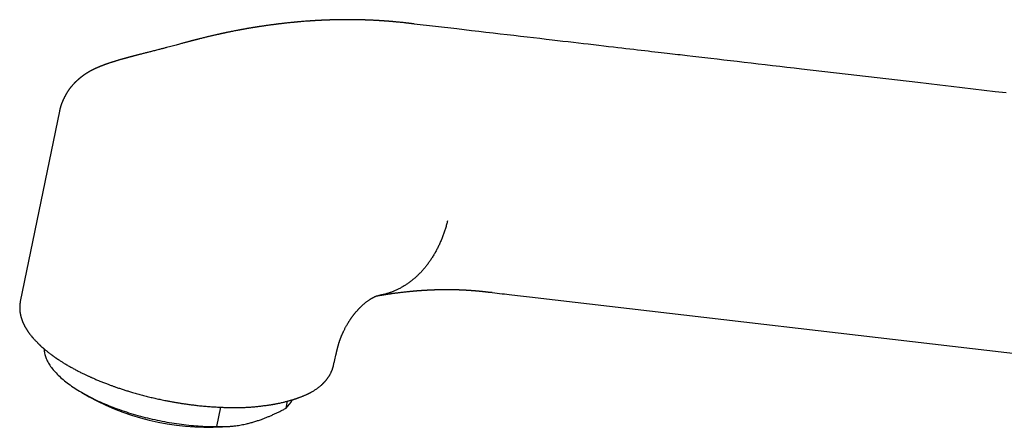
# Model space of a CAD drawing. Header units: millimetres. Extents: x 8 to 793, y 12 to 538.
# Tile 9 of 25: x 577 to 670, y 168 to 207. Entities that reach past the tile are written whole.
import ezdxf

# ---------------------------------------------------------------- set-up
doc = ezdxf.new("R2010")
doc.units = ezdxf.units.MM

msp = doc.modelspace()

# ---------------------------------------------------------------- linework, layer by layer
at = {"color": 7, "linetype": 'Continuous', "lineweight": 30}
for p, q in [((618.17, 205.905), (614.15, 206.373)), ((580.684, 198.165), (576.986, 180.204)), ((580.685, 198.165), (580.683, 198.15)), ((621.52, 181.053), (621.394, 181.069)), ((625.576, 180.58), (698.761, 172.05)), ((576.989, 180.209), (576.988, 180.203)), ((606.512, 174.101), (606.521, 174.132)), ((582.786, 171.624), (583.482, 171.219)), ((595.526, 168.416), (595.902, 170.239)), ((602.074, 170.155), (602.21, 170.816)), ((596.939, 168.449), (597.217, 168.483))]:
    msp.add_line(p, q, dxfattribs=at)
at = {"color": 7, "linetype": 'Continuous', "lineweight": 30, "flags": 128}
for points in [[(670.015, 199.871), (668.964, 199.993), (667.932, 200.113), (666.894, 200.234), (665.849, 200.356), (664.802, 200.477), (663.756, 200.599), (662.709, 200.721), (661.663, 200.843), (655.906, 201.512), (650.685, 202.12), (650.001, 202.199), (649.317, 202.279), (648.633, 202.358), (647.95, 202.438), (647.269, 202.517), (646.597, 202.595), (645.933, 202.673), (645.277, 202.749), (644.629, 202.824), (643.989, 202.899), (643.357, 202.972), (642.733, 203.045), (642.152, 203.112), (641.579, 203.179), (641.012, 203.245), (640.453, 203.31), (639.901, 203.374), (639.683, 203.4), (639.465, 203.425), (639.244, 203.451), (639.013, 203.478), (638.774, 203.505), (638.53, 203.534), (638.277, 203.563), (638.016, 203.594), (637.746, 203.625), (637.462, 203.658), (637.169, 203.692), (636.866, 203.727), (636.555, 203.764), (636.235, 203.801), (635.905, 203.839), (635.567, 203.879), (635.22, 203.919), (634.863, 203.961), (634.498, 204.003), (634.124, 204.047), (633.74, 204.091), (633.348, 204.137), (632.947, 204.184), (632.495, 204.236), (632.032, 204.29), (631.558, 204.345), (631.074, 204.402), (630.578, 204.459), (630.118, 204.513), (629.649, 204.568), (629.171, 204.623), (628.684, 204.68), (628.188, 204.738), (627.684, 204.796), (627.17, 204.856), (626.594, 204.923), (626.007, 204.992), (625.41, 205.061), (624.801, 205.132), (624.182, 205.204), (623.552, 205.278), (622.911, 205.352), (622.259, 205.428), (621.596, 205.505), (620.922, 205.584), (620.25, 205.662), (619.567, 205.742), (618.874, 205.823), (618.17, 205.905)], [(579.228, 175.744), (579.228, 175.72), (579.234, 175.622), (579.244, 175.524), (579.258, 175.425), (579.277, 175.325), (579.3, 175.225), (579.328, 175.124), (579.36, 175.022), (579.396, 174.921), (579.437, 174.818), (579.483, 174.716), (579.533, 174.613), (579.587, 174.509), (579.645, 174.406), (579.708, 174.302), (579.775, 174.198), (579.847, 174.094), (579.922, 173.989), (580.002, 173.885), (580.086, 173.78), (580.174, 173.676), (580.266, 173.571), (580.363, 173.467), (580.463, 173.363), (580.568, 173.259), (580.676, 173.155), (580.788, 173.051), (580.905, 172.948), (581.025, 172.845), (581.149, 172.742), (581.276, 172.64), (581.408, 172.538), (581.543, 172.437), (581.681, 172.336), (581.823, 172.235), (581.969, 172.136), (582.118, 172.036), (582.27, 171.938), (582.426, 171.84), (582.585, 171.743), (582.747, 171.647), (582.913, 171.551), (583.081, 171.457), (583.253, 171.363), (583.427, 171.27), (583.604, 171.178), (583.785, 171.087), (583.967, 170.997), (584.153, 170.909), (584.341, 170.821), (584.532, 170.734), (584.725, 170.649), (584.921, 170.565), (585.118, 170.482), (585.319, 170.4), (585.521, 170.319), (585.725, 170.24), (585.932, 170.162), (586.14, 170.086), (586.35, 170.011), (586.562, 169.937), (586.776, 169.865), (586.991, 169.794), (587.208, 169.725), (587.426, 169.657), (587.646, 169.591), (587.866, 169.527), (588.089, 169.464), (588.312, 169.403), (588.536, 169.343), (588.761, 169.285), (588.987, 169.229), (589.214, 169.174), (589.441, 169.122), (589.67, 169.071), (589.898, 169.022), (590.127, 168.974), (590.357, 168.929), (590.586, 168.885), (590.816, 168.843), (591.046, 168.803), (591.276, 168.765), (591.506, 168.729), (591.735, 168.695), (591.964, 168.662), (592.193, 168.632), (592.422, 168.604), (592.65, 168.577), (592.877, 168.553), (593.104, 168.53), (593.33, 168.51), (593.555, 168.491), (593.779, 168.475), (594.002, 168.46), (594.224, 168.448), (594.444, 168.437), (594.663, 168.429), (594.881, 168.422), (595.098, 168.418), (595.313, 168.416), (595.526, 168.416)]]:
    msp.add_lwpolyline(points, dxfattribs=at)
at = {"color": 7, "linetype": 'Continuous', "lineweight": 30}
for centre, radius, start, end in [((594.751, 191.888), 23.541, 241.39984, 275.33237), ((600.365, 171.988), 2.506, 313.00297, 335.18121)]:
    msp.add_arc(centre, radius, start, end, dxfattribs=at)
for points, knots in [([(614.167, 206.371), (614.133, 206.375), (614.068, 206.384), (613.975, 206.396), (613.891, 206.406), (613.817, 206.416), (613.753, 206.424), (613.699, 206.43), (613.655, 206.436), (613.622, 206.44), (613.598, 206.443), (613.581, 206.445), (613.567, 206.446), (613.554, 206.448), (613.538, 206.45), (613.519, 206.452), (613.497, 206.454), (613.469, 206.458), (613.434, 206.462), (613.39, 206.467), (613.341, 206.473), (613.244, 206.484), (613.104, 206.499), (612.932, 206.518), (612.775, 206.534), (612.631, 206.548), (612.493, 206.562), (612.391, 206.571), (612.323, 206.577), (612.289, 206.58), (612.258, 206.583), (612.228, 206.586), (612.201, 206.588), (612.175, 206.591), (612.146, 206.593), (612.109, 206.597), (612.061, 206.601), (612, 206.606), (611.932, 206.612), (611.862, 206.617), (611.782, 206.624), (611.698, 206.631), (611.61, 206.637), (611.53, 206.643), (611.459, 206.649), (611.394, 206.653), (611.265, 206.663), (611.143, 206.671), (611.027, 206.678), (610.989, 206.681), (610.957, 206.683), (610.932, 206.684), (610.91, 206.686), (610.884, 206.687), (610.849, 206.689), (610.802, 206.692), (610.745, 206.696), (610.678, 206.7), (610.604, 206.704), (610.529, 206.708), (610.456, 206.712), (610.376, 206.716), (610.29, 206.72), (610.2, 206.724), (610.118, 206.728), (610.045, 206.731), (609.979, 206.734), (609.891, 206.738), (609.776, 206.742), (609.668, 206.746), (609.594, 206.749), (609.559, 206.75), (609.528, 206.751), (609.504, 206.752), (609.488, 206.753), (609.474, 206.753), (609.458, 206.754), (609.434, 206.754), (609.402, 206.755), (609.362, 206.756), (609.315, 206.758), (609.26, 206.759), (609.198, 206.761), (609.128, 206.763), (609.053, 206.765), (608.975, 206.767), (608.897, 206.768), (608.664, 206.773), (608.429, 206.776), (608.193, 206.778), (608.116, 206.778), (608.047, 206.778), (607.986, 206.779), (607.935, 206.779), (607.894, 206.779), (607.86, 206.779), (607.824, 206.779), (607.785, 206.779), (607.739, 206.779), (607.687, 206.778), (607.628, 206.778), (607.54, 206.778), (607.424, 206.777), (607.286, 206.775), (607.15, 206.774), (607.017, 206.772), (606.885, 206.769), (606.755, 206.767), (606.627, 206.764), (606.526, 206.761), (606.456, 206.759), (606.417, 206.758), (606.386, 206.757), (606.36, 206.756), (606.335, 206.756), (606.305, 206.755), (606.264, 206.754), (606.214, 206.752), (606.154, 206.75), (606.067, 206.747), (605.958, 206.743), (605.833, 206.738), (605.715, 206.734), (605.607, 206.729), (605.507, 206.724), (605.412, 206.72), (605.314, 206.715), (605.211, 206.71), (605.121, 206.705), (605.046, 206.701), (604.988, 206.698), (604.929, 206.695), (604.873, 206.692), (604.824, 206.689), (604.785, 206.686), (604.754, 206.685), (604.729, 206.683), (604.708, 206.682), (604.692, 206.681), (604.676, 206.68), (604.658, 206.679), (604.634, 206.677), (604.604, 206.675), (604.569, 206.673), (604.527, 206.67), (604.478, 206.667), (604.423, 206.664), (604.364, 206.66), (604.304, 206.656), (604.245, 206.652), (604.137, 206.644), (603.983, 206.633), (603.784, 206.618), (603.603, 206.603), (603.441, 206.59), (603.326, 206.58), (603.245, 206.573), (603.194, 206.568), (603.148, 206.564), (603.109, 206.561), (603.081, 206.558), (603.06, 206.556), (603.041, 206.554), (603.017, 206.552), (602.985, 206.549), (602.946, 206.546), (602.9, 206.541), (602.845, 206.536), (602.746, 206.527), (602.607, 206.513), (602.434, 206.495), (602.27, 206.478), (602.114, 206.462), (601.976, 206.446), (601.856, 206.433), (601.752, 206.421), (601.657, 206.41), (601.57, 206.4), (601.5, 206.392), (601.444, 206.385), (601.401, 206.38), (601.363, 206.375), (601.331, 206.371), (601.301, 206.367), (601.269, 206.364), (601.231, 206.359), (601.183, 206.353), (601.125, 206.346), (601.059, 206.337), (600.983, 206.327), (600.884, 206.315), (600.765, 206.299), (600.629, 206.281), (600.492, 206.262), (600.355, 206.243), (600.233, 206.226), (600.127, 206.211), (600.036, 206.198), (599.946, 206.185), (599.856, 206.172), (599.767, 206.159), (599.688, 206.147), (599.62, 206.136), (599.564, 206.128), (599.516, 206.12), (599.474, 206.114), (599.44, 206.109), (599.415, 206.105), (599.398, 206.102), (599.388, 206.101), (599.379, 206.099), (599.368, 206.098), (599.352, 206.095), (599.33, 206.092), (599.296, 206.086), (599.25, 206.079), (599.19, 206.069), (599.117, 206.058), (599.033, 206.044), (598.937, 206.029), (598.83, 206.011), (598.71, 205.991), (598.611, 205.975), (598.552, 205.965), (598.537, 205.962)], [0, 0, 0, 0, 0.0068865, 0.0131243, 0.018713, 0.0236523, 0.0279421, 0.0315821, 0.0345722, 0.0366553, 0.0382406, 0.0393966, 0.0401281, 0.0410011, 0.0420654, 0.0433208, 0.0447675, 0.0464054, 0.0489698, 0.0518958, 0.0551836, 0.0587648, 0.0712643, 0.0831008, 0.0931082, 0.1026256, 0.1117765, 0.1205695, 0.1229507, 0.1251958, 0.1272913, 0.1292371, 0.1310331, 0.1326796, 0.1344732, 0.1366796, 0.140039, 0.1440509, 0.148713, 0.1535157, 0.1580742, 0.1644056, 0.170196, 0.1754453, 0.1801533, 0.1843219, 0.1882831, 0.2056134, 0.2083944, 0.2109845, 0.2130871, 0.2146998, 0.2158797, 0.217485, 0.2198046, 0.2228385, 0.2265868, 0.2310495, 0.2360729, 0.2410609, 0.2458161, 0.2503385, 0.2567469, 0.2626206, 0.2679595, 0.2727635, 0.2770324, 0.2808494, 0.289949, 0.2994167, 0.3019305, 0.3043813, 0.3063903, 0.3079138, 0.3089517, 0.3096477, 0.3105399, 0.312171, 0.3142702, 0.3168376, 0.3198731, 0.3234532, 0.3275209, 0.3320763, 0.3370623, 0.3421105, 0.3471548, 0.3521952, 0.3873685, 0.392792, 0.3977504, 0.4022006, 0.4061424, 0.4095813, 0.4119699, 0.4140527, 0.4162067, 0.4187592, 0.4217102, 0.4250597, 0.4288077, 0.4329543, 0.4421488, 0.4510133, 0.4595286, 0.4682646, 0.4766294, 0.4848855, 0.4930941, 0.5012444, 0.5041649, 0.5066271, 0.5086311, 0.5101769, 0.5115652, 0.5133602, 0.5160142, 0.5192511, 0.5230707, 0.5274732, 0.5358434, 0.5437877, 0.5512956, 0.5583674, 0.5644176, 0.5702898, 0.5764916, 0.5830528, 0.5899734, 0.5935684, 0.5972533, 0.601028, 0.6047264, 0.6079399, 0.6102331, 0.6121765, 0.6137702, 0.6151395, 0.6160704, 0.6168727, 0.618031, 0.6195511, 0.6214329, 0.6236764, 0.6262816, 0.6293989, 0.6329131, 0.6367082, 0.6404844, 0.6442264, 0.6479343, 0.6608974, 0.6734245, 0.6855056, 0.6950491, 0.7039056, 0.707197, 0.7103824, 0.7134217, 0.7159547, 0.7175549, 0.7187761, 0.7198151, 0.7213044, 0.7232917, 0.7257282, 0.728645, 0.7320422, 0.7359196, 0.747301, 0.7581394, 0.7684278, 0.7781661, 0.7873545, 0.7941882, 0.8006825, 0.8067166, 0.812112, 0.8168673, 0.8198719, 0.82255, 0.8249016, 0.8269266, 0.8286291, 0.8304691, 0.832761, 0.8358069, 0.8394078, 0.8435639, 0.8482751, 0.8535413, 0.8619391, 0.8704435, 0.8789576, 0.8874813, 0.8960148, 0.9016074, 0.9072041, 0.912805, 0.9184099, 0.9240081, 0.9291894, 0.9331117, 0.9365798, 0.9395939, 0.9421539, 0.9442599, 0.945912, 0.9467612, 0.9474086, 0.9478655, 0.9484363, 0.9494155, 0.9508031, 0.9525992, 0.9556291, 0.9593849, 0.9638665, 0.9690738, 0.9750066, 0.9816647, 0.9890479, 0.9971561, 1, 1, 1, 1]), ([(598.538, 205.962), (598.5, 205.956), (598.427, 205.943), (598.323, 205.926), (598.229, 205.909), (598.143, 205.894), (598.068, 205.881), (598.001, 205.869), (597.945, 205.858), (597.897, 205.85), (597.859, 205.843), (597.83, 205.838), (597.809, 205.834), (597.791, 205.83), (597.772, 205.827), (597.749, 205.823), (597.722, 205.818), (597.684, 205.811), (597.633, 205.801), (597.567, 205.789), (597.45, 205.766), (597.289, 205.735), (597.108, 205.7), (596.955, 205.669), (596.826, 205.643), (596.699, 205.617), (596.571, 205.591), (596.464, 205.568), (596.379, 205.55), (596.316, 205.537), (596.252, 205.523), (596.188, 205.51), (596.126, 205.496), (596.065, 205.483), (596.009, 205.471), (595.959, 205.46), (595.918, 205.451), (595.882, 205.443), (595.844, 205.434), (595.797, 205.424), (595.74, 205.411), (595.673, 205.396), (595.595, 205.379), (595.493, 205.356), (595.369, 205.328), (595.227, 205.295), (595.088, 205.263), (594.953, 205.231), (594.821, 205.2), (594.692, 205.169), (594.553, 205.136), (594.402, 205.099), (594.238, 205.059), (594.073, 205.018), (593.935, 204.984), (593.824, 204.956), (593.739, 204.934), (593.656, 204.913), (593.579, 204.894), (593.513, 204.877), (593.457, 204.863), (593.411, 204.851), (593.37, 204.84), (593.336, 204.832), (593.305, 204.824), (593.275, 204.816), (593.237, 204.806), (593.192, 204.794), (593.138, 204.78), (593.077, 204.764), (593.007, 204.746), (592.925, 204.725), (592.83, 204.7), (592.721, 204.671), (592.601, 204.639), (592.471, 204.604), (592.33, 204.567), (592.179, 204.526), (592.075, 204.498), (592.021, 204.483)], [0, 0, 0, 0, 0.017413, 0.033372, 0.047877, 0.060931, 0.072533, 0.082684, 0.091385, 0.098636, 0.104437, 0.108789, 0.111998, 0.114282, 0.11716, 0.12065, 0.124752, 0.129464, 0.138105, 0.148255, 0.15991, 0.192009, 0.222368, 0.24299, 0.262727, 0.281884, 0.301472, 0.321569, 0.331121, 0.340784, 0.350558, 0.360442, 0.370266, 0.37917, 0.388327, 0.39604, 0.402309, 0.407135, 0.412695, 0.419854, 0.428613, 0.438971, 0.450928, 0.464483, 0.486195, 0.508148, 0.529538, 0.550365, 0.570629, 0.590332, 0.609473, 0.634875, 0.659875, 0.685071, 0.710463, 0.723465, 0.736518, 0.749576, 0.761481, 0.771724, 0.780166, 0.787006, 0.792912, 0.799059, 0.802697, 0.80722, 0.81298, 0.819976, 0.828209, 0.837676, 0.848378, 0.860314, 0.875462, 0.892218, 0.910578, 0.930539, 0.952099, 0.975254, 1, 1, 1, 1]), ([(592.019, 204.483), (591.946, 204.463), (591.794, 204.421), (591.558, 204.357), (591.309, 204.29), (591.051, 204.221), (590.783, 204.15), (590.504, 204.077), (590.316, 204.028), (590.22, 204.003)], [0, 0, 0, 0, 0.121246, 0.25398, 0.392106, 0.535677, 0.684772, 0.839499, 1, 1, 1, 1]), ([(590.214, 204.001), (590.16, 203.987), (590.039, 203.956), (589.852, 203.907), (589.656, 203.857), (589.467, 203.809), (589.288, 203.764), (589.118, 203.72), (588.957, 203.68), (588.804, 203.641), (588.65, 203.602), (588.497, 203.563), (588.346, 203.524), (588.206, 203.489), (588.077, 203.455), (587.96, 203.425), (587.853, 203.397), (587.758, 203.372), (587.673, 203.35), (587.6, 203.331), (587.537, 203.314), (587.48, 203.299), (587.423, 203.284), (587.369, 203.269), (587.319, 203.256), (587.274, 203.244), (587.228, 203.231), (587.18, 203.218), (587.133, 203.205), (587.092, 203.194), (587.06, 203.185), (587.034, 203.178), (587.009, 203.171), (586.979, 203.163), (586.941, 203.152), (586.894, 203.139), (586.838, 203.124), (586.775, 203.106), (586.705, 203.086), (586.634, 203.066), (586.546, 203.041), (586.447, 203.012), (586.338, 202.981), (586.238, 202.951), (586.146, 202.924), (586.062, 202.899), (585.985, 202.875), (585.912, 202.853), (585.838, 202.83), (585.759, 202.806), (585.672, 202.778), (585.577, 202.748), (585.476, 202.715), (585.391, 202.687), (585.323, 202.664), (585.274, 202.648), (585.227, 202.632), (585.181, 202.616), (585.139, 202.601), (585.102, 202.588), (585.067, 202.576), (585.031, 202.563), (584.988, 202.548), (584.942, 202.531), (584.894, 202.513), (584.851, 202.497), (584.813, 202.483), (584.777, 202.469), (584.732, 202.452), (584.68, 202.432), (584.618, 202.408), (584.557, 202.383), (584.493, 202.357), (584.426, 202.329), (584.369, 202.305), (584.323, 202.285), (584.285, 202.269), (584.243, 202.25), (584.199, 202.231), (584.158, 202.212), (584.116, 202.193), (584.074, 202.174), (584.035, 202.156), (584.003, 202.14), (583.971, 202.125), (583.938, 202.109), (583.906, 202.093), (583.879, 202.08), (583.853, 202.067), (583.826, 202.053), (583.797, 202.038), (583.762, 202.021), (583.727, 202.002), (583.694, 201.985), (583.665, 201.969), (583.634, 201.953), (583.602, 201.935), (583.572, 201.919), (583.546, 201.904), (583.52, 201.889), (583.489, 201.872), (583.455, 201.853), (583.419, 201.832), (583.386, 201.812), (583.359, 201.796), (583.336, 201.782), (583.315, 201.769), (583.291, 201.754), (583.263, 201.737), (583.233, 201.719), (583.206, 201.701), (583.184, 201.687), (583.164, 201.674), (583.143, 201.66), (583.119, 201.644), (583.09, 201.625), (583.062, 201.606), (583.038, 201.59), (583.019, 201.577), (583.002, 201.565), (582.984, 201.553), (582.962, 201.537), (582.935, 201.518), (582.907, 201.498), (582.881, 201.479), (582.859, 201.463), (582.839, 201.449), (582.818, 201.432), (582.792, 201.413), (582.764, 201.392), (582.738, 201.372), (582.716, 201.355), (582.698, 201.341), (582.68, 201.326), (582.659, 201.309), (582.633, 201.289), (582.607, 201.267), (582.582, 201.247), (582.561, 201.23), (582.542, 201.214), (582.522, 201.197), (582.499, 201.178), (582.473, 201.155), (582.447, 201.132), (582.422, 201.11), (582.399, 201.09), (582.377, 201.07), (582.353, 201.048), (582.326, 201.024), (582.298, 200.998), (582.27, 200.972), (582.244, 200.947), (582.221, 200.925), (582.197, 200.902), (582.17, 200.875), (582.142, 200.847), (582.115, 200.82), (582.091, 200.796), (582.07, 200.773), (582.049, 200.751), (582.026, 200.727), (581.997, 200.696), (581.965, 200.661), (581.933, 200.626), (581.906, 200.596), (581.881, 200.568), (581.852, 200.534), (581.82, 200.496), (581.786, 200.455), (581.754, 200.416), (581.721, 200.375), (581.684, 200.328), (581.644, 200.276), (581.605, 200.224), (581.571, 200.176), (581.541, 200.134), (581.516, 200.098), (581.495, 200.067), (581.475, 200.038), (581.455, 200.007), (581.431, 199.971), (581.407, 199.933), (581.385, 199.897), (581.367, 199.867), (581.352, 199.844), (581.34, 199.823), (581.328, 199.802), (581.314, 199.777), (581.296, 199.747), (581.277, 199.713), (581.259, 199.679), (581.244, 199.652), (581.233, 199.631), (581.225, 199.615), (581.216, 199.598), (581.204, 199.574), (581.188, 199.543), (581.176, 199.518), (581.17, 199.505)], [0, 0, 0, 0, 0.016539, 0.037555, 0.05768, 0.076929, 0.095311, 0.112531, 0.128932, 0.144517, 0.15929, 0.175822, 0.191208, 0.205447, 0.218538, 0.230478, 0.241261, 0.251122, 0.259755, 0.267156, 0.273318, 0.278779, 0.284548, 0.29065, 0.29504, 0.299589, 0.304297, 0.309166, 0.314114, 0.318341, 0.321641, 0.324012, 0.326144, 0.329152, 0.333038, 0.337805, 0.343457, 0.349873, 0.357143, 0.364558, 0.371694, 0.383733, 0.394864, 0.405077, 0.414362, 0.422952, 0.43089, 0.438179, 0.445378, 0.453449, 0.46222, 0.47179, 0.482164, 0.49272, 0.497816, 0.502789, 0.507639, 0.512354, 0.516701, 0.520584, 0.524002, 0.527561, 0.531746, 0.536704, 0.541585, 0.546148, 0.549912, 0.553175, 0.55697, 0.56378, 0.56918, 0.575809, 0.582686, 0.58892, 0.596403, 0.600198, 0.603244, 0.608137, 0.613143, 0.616877, 0.620957, 0.626103, 0.629892, 0.633115, 0.636283, 0.639965, 0.643415, 0.64613, 0.648743, 0.651454, 0.654551, 0.658061, 0.662244, 0.665858, 0.668468, 0.671643, 0.675553, 0.678759, 0.681146, 0.683962, 0.687137, 0.690795, 0.694924, 0.698802, 0.701476, 0.703879, 0.706108, 0.708452, 0.711575, 0.715181, 0.718176, 0.720493, 0.722616, 0.724741, 0.727351, 0.730787, 0.734258, 0.736914, 0.738896, 0.740774, 0.742648, 0.745026, 0.748266, 0.751949, 0.75497, 0.757315, 0.759551, 0.76196, 0.765056, 0.768769, 0.77198, 0.77444, 0.776519, 0.778627, 0.781076, 0.784278, 0.787896, 0.790969, 0.793464, 0.795763, 0.798002, 0.800904, 0.804457, 0.807954, 0.811131, 0.813984, 0.816816, 0.819854, 0.823313, 0.827137, 0.831133, 0.834508, 0.837439, 0.840424, 0.844092, 0.84828, 0.851989, 0.855206, 0.858092, 0.860927, 0.863997, 0.867767, 0.873145, 0.877556, 0.881293, 0.884751, 0.88843, 0.893985, 0.899024, 0.903597, 0.908166, 0.913831, 0.920329, 0.92649, 0.932019, 0.936653, 0.94047, 0.944173, 0.946761, 0.950078, 0.954038, 0.958221, 0.962189, 0.965171, 0.96739, 0.969498, 0.971573, 0.973754, 0.976767, 0.980479, 0.983831, 0.986622, 0.988345, 0.989855, 0.99125, 0.993381, 0.996444, 1, 1, 1, 1]), ([(581.182, 199.529), (581.181, 199.526), (581.175, 199.514), (581.163, 199.493), (581.148, 199.463), (581.13, 199.43), (581.11, 199.39), (581.091, 199.35), (581.072, 199.311), (581.055, 199.275), (581.038, 199.239), (581.022, 199.203), (581.005, 199.165), (580.986, 199.121), (580.965, 199.073), (580.945, 199.025), (580.927, 198.979), (580.911, 198.937), (580.896, 198.899), (580.882, 198.861), (580.868, 198.821), (580.851, 198.775), (580.833, 198.722), (580.815, 198.667), (580.8, 198.616), (580.786, 198.573), (580.777, 198.539), (580.769, 198.512), (580.761, 198.486), (580.753, 198.454), (580.742, 198.416), (580.731, 198.374), (580.721, 198.334), (580.714, 198.302), (580.708, 198.277), (580.702, 198.254), (580.696, 198.226), (580.688, 198.19), (580.683, 198.164), (580.68, 198.149)], [0, 0, 0, 0, 0.013962, 0.056243, 0.093609, 0.125586, 0.154562, 0.182979, 0.211222, 0.237202, 0.262077, 0.28695, 0.313136, 0.34409, 0.378286, 0.413557, 0.446168, 0.474125, 0.499889, 0.524676, 0.550775, 0.582315, 0.619611, 0.65892, 0.693307, 0.721662, 0.745357, 0.760964, 0.776848, 0.797225, 0.823415, 0.852473, 0.881735, 0.90128, 0.916761, 0.929896, 0.947767, 0.971137, 1, 1, 1, 1]), ([(617.299, 187.817), (617.268, 187.697), (617.206, 187.456), (617.101, 187.098), (616.985, 186.742), (616.859, 186.389), (616.721, 186.039), (616.575, 185.699), (616.42, 185.372), (616.259, 185.055), (616.088, 184.745), (615.907, 184.441), (615.719, 184.15), (615.525, 183.872), (615.327, 183.607), (615.119, 183.35), (614.904, 183.103), (614.681, 182.865), (614.45, 182.637), (614.211, 182.42), (613.966, 182.215), (613.714, 182.021), (613.455, 181.839), (613.191, 181.669), (612.922, 181.512), (612.647, 181.369), (612.369, 181.239), (612.086, 181.122), (611.8, 181.019), (611.511, 180.929), (611.22, 180.854), (610.99, 180.804), (610.857, 180.783), (610.822, 180.777)], [0, 0, 0, 0, 0.032042, 0.064507, 0.097384, 0.130661, 0.164326, 0.198366, 0.23079, 0.263519, 0.296539, 0.329835, 0.363389, 0.395387, 0.427586, 0.45997, 0.492522, 0.525226, 0.558062, 0.591014, 0.624062, 0.657188, 0.690373, 0.723596, 0.756839, 0.790082, 0.823305, 0.856489, 0.889614, 0.922662, 0.955613, 0.988448, 1, 1, 1, 1]), ([(610.823, 180.776), (610.844, 180.779), (610.884, 180.786), (610.94, 180.796), (610.988, 180.804), (611.03, 180.811), (611.063, 180.816), (611.09, 180.82), (611.122, 180.826), (611.164, 180.833), (611.218, 180.841), (611.277, 180.851), (611.342, 180.861), (611.413, 180.872), (611.487, 180.884), (611.561, 180.895), (611.632, 180.906), (611.701, 180.916), (611.763, 180.925), (611.822, 180.934), (611.882, 180.942), (611.968, 180.955), (612.075, 180.97), (612.204, 180.988), (612.334, 181.005), (612.465, 181.023), (612.593, 181.039), (612.742, 181.058), (612.911, 181.078), (613.101, 181.101), (613.289, 181.122), (613.464, 181.14), (613.623, 181.157), (613.769, 181.171), (613.912, 181.185), (614.024, 181.195), (614.108, 181.203), (614.163, 181.208), (614.219, 181.212), (614.274, 181.217), (614.329, 181.222), (614.382, 181.226), (614.433, 181.23), (614.477, 181.234), (614.517, 181.237), (614.55, 181.239), (614.578, 181.241), (614.605, 181.243), (614.634, 181.246), (614.666, 181.248), (614.696, 181.25), (614.721, 181.252), (614.741, 181.253), (614.759, 181.255), (614.778, 181.256), (614.803, 181.258), (614.832, 181.26), (614.862, 181.262), (614.888, 181.264), (614.911, 181.265), (614.934, 181.267), (614.959, 181.268), (614.989, 181.27), (615.021, 181.272), (615.051, 181.274), (615.078, 181.276), (615.106, 181.278), (615.145, 181.28), (615.192, 181.283), (615.244, 181.286), (615.293, 181.289), (615.338, 181.291), (615.379, 181.293), (615.419, 181.296), (615.46, 181.298), (615.5, 181.3), (615.538, 181.302), (615.573, 181.303), (615.611, 181.305), (615.652, 181.307), (615.692, 181.309), (615.728, 181.311), (615.756, 181.312), (615.784, 181.313), (615.814, 181.314), (615.845, 181.315), (615.872, 181.317), (615.894, 181.317), (615.911, 181.318), (615.927, 181.319), (615.963, 181.32), (616.013, 181.322), (616.078, 181.324), (616.143, 181.326), (616.207, 181.328), (616.273, 181.33), (616.337, 181.332), (616.41, 181.334), (616.492, 181.336), (616.589, 181.338), (616.691, 181.339), (616.796, 181.341), (616.898, 181.342), (617, 181.343), (617.103, 181.344), (617.184, 181.344), (617.242, 181.344), (617.275, 181.344), (617.309, 181.344), (617.344, 181.343), (617.375, 181.343), (617.402, 181.343), (617.428, 181.343), (617.459, 181.343), (617.492, 181.343), (617.52, 181.342), (617.542, 181.342), (617.562, 181.342), (617.585, 181.342), (617.611, 181.341), (617.637, 181.341), (617.662, 181.341), (617.683, 181.34), (617.705, 181.34), (617.729, 181.34), (617.757, 181.339), (617.786, 181.339), (617.813, 181.338), (617.856, 181.338), (617.914, 181.336), (617.992, 181.335), (618.078, 181.333), (618.169, 181.33), (618.261, 181.327), (618.356, 181.324), (618.439, 181.321), (618.514, 181.318), (618.578, 181.315), (618.644, 181.313), (618.715, 181.309), (618.783, 181.306), (618.847, 181.303), (618.897, 181.3), (618.938, 181.298), (618.971, 181.296), (619.005, 181.295), (619.037, 181.293), (619.068, 181.291), (619.1, 181.289), (619.132, 181.287), (619.16, 181.286), (619.183, 181.284), (619.201, 181.283), (619.219, 181.282), (619.24, 181.281), (619.264, 181.279), (619.291, 181.277), (619.319, 181.276), (619.348, 181.274), (619.378, 181.272), (619.406, 181.27), (619.436, 181.268), (619.467, 181.265), (619.5, 181.263), (619.532, 181.261), (619.566, 181.258), (619.598, 181.256), (619.628, 181.254), (619.65, 181.252), (619.667, 181.251), (619.683, 181.25), (619.699, 181.248), (619.72, 181.247), (619.744, 181.245), (619.771, 181.243), (619.798, 181.24), (619.824, 181.238), (619.849, 181.236), (619.876, 181.234), (619.902, 181.232), (619.927, 181.23), (619.949, 181.228), (619.97, 181.226), (619.992, 181.224), (620.014, 181.222), (620.037, 181.22), (620.061, 181.218), (620.086, 181.216), (620.11, 181.213), (620.139, 181.211), (620.178, 181.207), (620.228, 181.203), (620.28, 181.198), (620.331, 181.192), (620.378, 181.188), (620.422, 181.183), (620.456, 181.18), (620.489, 181.177), (620.52, 181.173), (620.552, 181.17), (620.584, 181.167), (620.611, 181.164), (620.636, 181.161), (620.659, 181.158), (620.686, 181.155), (620.714, 181.152), (620.748, 181.149), (620.792, 181.143), (620.849, 181.137), (620.905, 181.13), (620.955, 181.125), (621.006, 181.118), (621.049, 181.113), (621.083, 181.109), (621.103, 181.107), (621.124, 181.104), (621.148, 181.101), (621.173, 181.098), (621.197, 181.095), (621.216, 181.092), (621.229, 181.091), (621.241, 181.089), (621.256, 181.087), (621.278, 181.084), (621.309, 181.08), (621.349, 181.075), (621.378, 181.071), (621.394, 181.069)], [0, 0, 0, 0, 0.0054665, 0.0102957, 0.0144882, 0.0180446, 0.0209655, 0.0232512, 0.0249262, 0.0293247, 0.0341775, 0.0390271, 0.0446349, 0.0509797, 0.0575043, 0.0641202, 0.0704614, 0.0763691, 0.0816811, 0.0864699, 0.091897, 0.097429, 0.1088434, 0.1200036, 0.131438, 0.1430901, 0.1543135, 0.1654372, 0.182427, 0.1993236, 0.2160232, 0.2325654, 0.2461722, 0.2589713, 0.2718289, 0.2850522, 0.2893641, 0.2945021, 0.3001413, 0.3045377, 0.3096653, 0.3150683, 0.3191172, 0.3236564, 0.3269648, 0.330065, 0.3326678, 0.3348829, 0.3375099, 0.340709, 0.3434772, 0.3457963, 0.3475877, 0.3489518, 0.3506766, 0.3529298, 0.3559245, 0.3587168, 0.3610879, 0.363042, 0.3650469, 0.3674176, 0.3701543, 0.3732875, 0.3760759, 0.3785127, 0.3809365, 0.3838148, 0.3893003, 0.393922, 0.3983643, 0.4028333, 0.4065676, 0.409947, 0.4139735, 0.4178185, 0.4212427, 0.4245373, 0.4278297, 0.4316358, 0.4361679, 0.4391803, 0.4416792, 0.444114, 0.4469668, 0.4502373, 0.4527134, 0.4547201, 0.4562575, 0.4575543, 0.4592777, 0.4663022, 0.4717826, 0.4777181, 0.4845035, 0.4900119, 0.4964383, 0.5026842, 0.5109231, 0.5197215, 0.5303669, 0.5401465, 0.5498713, 0.5599335, 0.5694184, 0.5797551, 0.5832173, 0.586227, 0.5894684, 0.5930714, 0.5963863, 0.5984427, 0.6009402, 0.6039854, 0.6074877, 0.6103132, 0.6122029, 0.613976, 0.6161897, 0.6188388, 0.6214886, 0.6238644, 0.6259661, 0.6278604, 0.6302604, 0.6330997, 0.6360724, 0.6387101, 0.6410075, 0.6485239, 0.6559489, 0.663875, 0.6737945, 0.6828278, 0.6912739, 0.7015389, 0.7076636, 0.7135585, 0.7204463, 0.7275186, 0.7345043, 0.7408521, 0.7465652, 0.7496475, 0.7530127, 0.7566053, 0.7598192, 0.7625883, 0.7657429, 0.7694681, 0.7721323, 0.7743778, 0.7761911, 0.7777121, 0.779747, 0.7824192, 0.7851717, 0.7876359, 0.7909788, 0.7938892, 0.7966565, 0.799467, 0.8028467, 0.8062737, 0.8092758, 0.8125561, 0.8164999, 0.8191876, 0.8214298, 0.8231843, 0.8245133, 0.8261281, 0.82823, 0.8308185, 0.8334827, 0.8364521, 0.8389981, 0.8413904, 0.844089, 0.8469695, 0.8494783, 0.8515915, 0.85371, 0.8559419, 0.8583164, 0.8604508, 0.8628606, 0.8655458, 0.8682388, 0.8703353, 0.8742766, 0.8801415, 0.8855443, 0.8901824, 0.8959121, 0.8998264, 0.9036991, 0.9066157, 0.9097876, 0.9131744, 0.9165798, 0.9195253, 0.9216474, 0.9240718, 0.9268314, 0.9298835, 0.932604, 0.9372874, 0.943737, 0.9499162, 0.954772, 0.9591741, 0.9657954, 0.9678824, 0.9698164, 0.9720079, 0.9744752, 0.9772178, 0.9797964, 0.9818282, 0.9830197, 0.983961, 0.9854611, 0.9877418, 0.990969, 0.9950546, 1, 1, 1, 1]), ([(606.765, 175.163), (606.767, 175.172), (606.774, 175.204), (606.786, 175.254), (606.799, 175.311), (606.809, 175.355), (606.817, 175.39), (606.824, 175.419), (606.83, 175.445), (606.836, 175.472), (606.843, 175.501), (606.851, 175.536), (606.86, 175.574), (606.87, 175.615), (606.88, 175.655), (606.889, 175.692), (606.897, 175.725), (606.906, 175.76), (606.916, 175.801), (606.927, 175.845), (606.941, 175.896), (606.956, 175.953), (606.972, 176.014), (606.99, 176.076), (607.008, 176.141), (607.027, 176.207), (607.046, 176.27), (607.064, 176.325), (607.08, 176.377), (607.095, 176.423), (607.11, 176.467), (607.123, 176.505), (607.135, 176.541), (607.148, 176.577), (607.163, 176.62), (607.179, 176.666), (607.196, 176.71), (607.212, 176.753), (607.229, 176.798), (607.248, 176.848), (607.27, 176.903), (607.293, 176.96), (607.316, 177.015), (607.34, 177.072), (607.367, 177.135), (607.395, 177.199), (607.421, 177.257), (607.444, 177.306), (607.465, 177.352), (607.487, 177.399), (607.519, 177.465), (607.563, 177.553), (607.619, 177.663), (607.679, 177.777), (607.744, 177.895), (607.815, 178.021), (607.883, 178.135), (607.945, 178.235), (607.997, 178.319), (608.048, 178.398), (608.095, 178.469), (608.131, 178.523), (608.16, 178.565), (608.184, 178.6), (608.213, 178.641), (608.246, 178.688), (608.283, 178.74), (608.321, 178.792), (608.356, 178.84), (608.386, 178.88), (608.409, 178.911), (608.428, 178.936), (608.448, 178.961), (608.471, 178.991), (608.5, 179.028), (608.534, 179.071), (608.573, 179.119), (608.626, 179.183), (608.688, 179.256), (608.755, 179.333), (608.815, 179.4), (608.864, 179.454), (608.903, 179.495), (608.933, 179.528), (608.961, 179.556), (608.985, 179.581), (609.008, 179.605), (609.033, 179.63), (609.066, 179.663), (609.108, 179.705), (609.157, 179.752), (609.205, 179.797), (609.278, 179.865), (609.372, 179.949), (609.485, 180.045), (609.592, 180.132), (609.688, 180.206), (609.786, 180.278), (609.882, 180.346), (609.958, 180.397), (610.01, 180.431), (610.042, 180.452), (610.076, 180.473), (610.109, 180.493), (610.136, 180.509), (610.157, 180.522), (610.173, 180.531), (610.187, 180.539), (610.203, 180.549), (610.221, 180.559), (610.238, 180.568), (610.252, 180.576), (610.263, 180.582), (610.271, 180.586), (610.28, 180.591), (610.291, 180.597), (610.302, 180.603), (610.312, 180.608), (610.321, 180.613), (610.33, 180.617), (610.34, 180.623), (610.35, 180.628), (610.359, 180.632), (610.369, 180.637), (610.38, 180.643), (610.393, 180.649), (610.405, 180.655), (610.416, 180.66), (610.427, 180.666), (610.44, 180.672), (610.453, 180.678), (610.466, 180.684), (610.479, 180.69), (610.491, 180.695), (610.504, 180.701), (610.513, 180.704), (610.525, 180.71), (610.538, 180.715), (610.549, 180.719), (610.559, 180.723), (610.572, 180.728), (610.584, 180.732), (610.591, 180.735), (610.592, 180.735), (610.59, 180.734), (610.587, 180.733), (610.583, 180.732), (610.581, 180.732), (610.58, 180.732), (610.581, 180.732), (610.584, 180.733), (610.588, 180.733), (610.593, 180.734), (610.598, 180.736), (610.606, 180.737), (610.614, 180.739), (610.623, 180.74), (610.631, 180.742), (610.639, 180.744), (610.65, 180.746), (610.662, 180.748), (610.674, 180.75), (610.683, 180.752), (610.691, 180.753), (610.7, 180.755), (610.714, 180.757), (610.735, 180.761), (610.765, 180.766), (610.796, 180.771), (610.817, 180.775), (610.825, 180.776)], [0, 0, 0, 0, 0.002424, 0.008675, 0.013848, 0.017939, 0.021042, 0.023755, 0.026187, 0.028601, 0.031462, 0.034972, 0.039038, 0.042964, 0.047569, 0.051482, 0.054472, 0.057963, 0.062733, 0.067882, 0.072454, 0.079613, 0.086519, 0.093438, 0.100857, 0.109095, 0.116038, 0.122719, 0.128427, 0.134014, 0.138927, 0.143257, 0.147032, 0.150969, 0.155656, 0.161189, 0.166085, 0.170682, 0.175142, 0.180106, 0.186114, 0.192287, 0.197858, 0.203445, 0.209763, 0.216497, 0.22195, 0.226422, 0.230691, 0.235059, 0.239662, 0.249401, 0.259708, 0.269771, 0.280315, 0.291654, 0.303417, 0.311161, 0.318768, 0.32619, 0.33281, 0.33845, 0.341296, 0.344615, 0.348526, 0.353028, 0.358123, 0.363588, 0.368361, 0.372296, 0.375405, 0.377696, 0.380101, 0.383283, 0.387166, 0.391799, 0.39718, 0.403104, 0.413084, 0.422138, 0.430272, 0.437491, 0.442174, 0.446428, 0.450268, 0.453693, 0.45672, 0.460121, 0.464313, 0.471237, 0.478442, 0.485679, 0.492873, 0.511238, 0.52972, 0.547128, 0.564526, 0.579502, 0.599909, 0.619268, 0.62589, 0.632578, 0.640192, 0.648638, 0.655055, 0.659518, 0.663594, 0.666492, 0.670422, 0.675575, 0.680059, 0.683701, 0.686678, 0.688519, 0.690882, 0.694122, 0.697594, 0.70028, 0.702393, 0.704973, 0.708284, 0.711514, 0.714098, 0.716358, 0.720162, 0.724444, 0.728886, 0.732282, 0.735786, 0.74081, 0.746107, 0.750625, 0.756574, 0.762603, 0.766999, 0.772815, 0.779116, 0.787412, 0.795307, 0.803135, 0.810904, 0.829205, 0.847298, 0.864841, 0.873828, 0.883462, 0.893069, 0.902427, 0.911499, 0.920257, 0.928768, 0.933176, 0.938073, 0.943386, 0.948924, 0.953901, 0.957915, 0.961541, 0.964068, 0.967272, 0.971224, 0.974808, 0.977334, 0.978504, 0.980177, 0.982495, 0.985457, 0.990404, 0.99648, 1, 1, 1, 1]), ([(621.52, 181.053), (622.132, 180.982), (623.484, 180.824), (624.836, 180.667), (625.576, 180.58)], [0, 0, 0, 0, 0.452493, 1, 1, 1, 1]), ([(576.988, 180.209), (576.983, 180.184), (576.973, 180.131), (576.962, 180.063), (576.953, 179.998), (576.945, 179.935), (576.94, 179.875), (576.935, 179.817), (576.932, 179.759), (576.93, 179.701), (576.929, 179.644), (576.929, 179.589), (576.93, 179.535), (576.932, 179.481), (576.936, 179.425), (576.94, 179.364), (576.946, 179.306), (576.952, 179.253), (576.957, 179.207), (576.964, 179.164), (576.97, 179.121), (576.978, 179.074), (576.987, 179.026), (576.997, 178.975), (577.01, 178.917), (577.025, 178.855), (577.042, 178.788), (577.059, 178.723), (577.078, 178.662), (577.095, 178.606), (577.112, 178.556), (577.127, 178.511), (577.143, 178.467), (577.158, 178.424), (577.174, 178.384), (577.19, 178.343), (577.208, 178.297), (577.227, 178.253), (577.246, 178.21), (577.262, 178.173), (577.278, 178.137), (577.292, 178.107), (577.303, 178.085), (577.311, 178.068), (577.318, 178.054), (577.324, 178.042), (577.33, 178.028), (577.341, 178.006), (577.358, 177.973), (577.384, 177.923), (577.415, 177.864), (577.453, 177.796), (577.487, 177.736), (577.514, 177.69), (577.532, 177.66), (577.547, 177.636), (577.558, 177.618), (577.568, 177.601), (577.581, 177.58), (577.597, 177.555), (577.617, 177.524), (577.639, 177.49), (577.664, 177.451), (577.695, 177.405), (577.732, 177.352), (577.774, 177.292), (577.82, 177.228), (577.87, 177.161), (577.923, 177.09), (577.969, 177.031), (578.004, 176.987), (578.026, 176.961), (578.042, 176.94), (578.057, 176.923), (578.072, 176.905), (578.091, 176.882), (578.115, 176.852), (578.145, 176.817), (578.179, 176.777), (578.232, 176.717), (578.301, 176.639), (578.387, 176.546), (578.464, 176.464), (578.533, 176.393), (578.592, 176.332), (578.648, 176.276), (578.699, 176.226), (578.744, 176.183), (578.782, 176.146), (578.819, 176.112), (578.86, 176.074), (578.91, 176.027), (578.968, 175.974), (579.031, 175.917), (579.093, 175.863), (579.152, 175.81), (579.21, 175.761), (579.272, 175.708), (579.34, 175.651), (579.42, 175.585), (579.513, 175.51), (579.62, 175.425), (579.738, 175.333), (579.841, 175.254), (579.927, 175.19), (579.991, 175.144), (580.053, 175.098), (580.111, 175.057), (580.163, 175.019), (580.209, 174.987), (580.251, 174.957), (580.288, 174.932), (580.318, 174.911), (580.341, 174.895), (580.362, 174.881), (580.384, 174.865), (580.413, 174.846), (580.449, 174.821), (580.49, 174.793), (580.535, 174.763), (580.601, 174.719), (580.689, 174.661), (580.804, 174.587), (580.93, 174.507), (581.067, 174.421), (581.212, 174.333), (581.362, 174.243), (581.515, 174.153), (581.718, 174.037), (581.973, 173.896), (582.284, 173.729), (582.546, 173.595), (582.752, 173.492), (582.896, 173.421), (583.034, 173.354), (583.164, 173.292), (583.288, 173.234), (583.404, 173.18), (583.512, 173.131), (583.613, 173.085), (583.711, 173.041), (583.822, 172.992), (583.954, 172.934), (584.11, 172.867), (584.269, 172.8), (584.429, 172.734), (584.589, 172.668), (584.757, 172.601), (584.93, 172.533), (585.104, 172.465), (585.309, 172.387), (585.546, 172.3), (585.813, 172.203), (586.106, 172.1), (586.424, 171.992), (586.771, 171.879), (587.117, 171.77), (587.501, 171.653), (587.924, 171.531), (588.385, 171.404), (588.85, 171.283), (589.318, 171.169), (589.788, 171.06), (590.258, 170.958), (590.684, 170.871), (591.065, 170.798), (591.399, 170.737), (591.665, 170.692), (591.861, 170.659), (591.994, 170.638), (592.134, 170.615), (592.285, 170.592), (592.448, 170.568), (592.622, 170.543), (592.807, 170.517), (593.004, 170.491), (593.211, 170.464), (593.43, 170.438), (593.66, 170.411), (593.896, 170.386), (594.137, 170.362), (594.383, 170.339), (594.639, 170.317), (594.903, 170.297), (595.082, 170.285), (595.173, 170.279)], [0, 0, 0, 0, 0.005367, 0.010885, 0.016317, 0.021374, 0.02607, 0.030492, 0.034719, 0.039224, 0.043558, 0.04777, 0.051746, 0.055688, 0.059981, 0.064635, 0.069374, 0.073141, 0.07654, 0.079642, 0.082888, 0.086356, 0.090027, 0.093838, 0.097781, 0.102902, 0.107918, 0.112744, 0.117369, 0.12166, 0.125236, 0.128574, 0.131824, 0.134991, 0.138116, 0.140887, 0.144272, 0.148273, 0.150919, 0.153778, 0.156591, 0.158915, 0.160498, 0.161722, 0.162625, 0.163539, 0.164545, 0.165642, 0.168592, 0.17205, 0.176703, 0.181863, 0.187529, 0.190086, 0.192339, 0.194147, 0.195509, 0.196426, 0.198023, 0.200073, 0.202285, 0.204858, 0.207792, 0.211085, 0.21534, 0.219871, 0.224679, 0.229763, 0.235123, 0.240702, 0.24316, 0.245158, 0.246697, 0.247855, 0.249194, 0.250829, 0.253137, 0.255855, 0.258982, 0.262241, 0.26974, 0.276872, 0.283639, 0.28857, 0.293287, 0.29766, 0.301523, 0.304876, 0.307718, 0.310049, 0.312932, 0.316627, 0.320899, 0.32535, 0.329979, 0.333741, 0.337612, 0.341691, 0.346206, 0.351169, 0.357335, 0.364076, 0.37139, 0.379277, 0.383005, 0.386848, 0.390591, 0.39397, 0.396987, 0.39964, 0.40193, 0.404142, 0.40586, 0.407084, 0.408082, 0.409327, 0.410828, 0.412925, 0.415288, 0.417776, 0.420387, 0.426061, 0.432241, 0.438927, 0.446118, 0.453714, 0.46136, 0.469022, 0.4767, 0.491335, 0.506028, 0.520779, 0.527629, 0.534126, 0.540263, 0.546042, 0.551462, 0.556523, 0.561225, 0.565569, 0.569592, 0.573792, 0.579798, 0.586374, 0.593523, 0.599731, 0.606315, 0.613273, 0.620384, 0.627411, 0.634355, 0.645095, 0.655629, 0.665955, 0.679459, 0.692662, 0.705837, 0.719011, 0.73612, 0.753227, 0.770332, 0.787434, 0.804535, 0.821629, 0.838536, 0.850744, 0.862813, 0.874744, 0.879393, 0.884071, 0.889105, 0.894553, 0.900416, 0.906693, 0.913386, 0.920493, 0.928015, 0.935951, 0.944303, 0.95307, 0.961717, 0.970733, 0.980118, 0.989874, 1, 1, 1, 1]), ([(606.523, 174.124), (606.531, 174.161), (606.563, 174.3), (606.643, 174.644), (606.715, 174.953), (606.762, 175.16)], [0, 0, 0, 0, 0.106515, 0.402289, 1, 1, 1, 1]), ([(601.474, 170.637), (601.531, 170.65), (601.642, 170.675), (601.801, 170.712), (601.948, 170.748), (602.085, 170.783), (602.211, 170.816), (602.326, 170.847), (602.43, 170.876), (602.525, 170.903), (602.609, 170.928), (602.684, 170.95), (602.748, 170.97), (602.804, 170.987), (602.85, 171.002), (602.89, 171.015), (602.926, 171.026), (602.963, 171.038), (603.001, 171.051), (603.04, 171.064), (603.082, 171.078), (603.129, 171.094), (603.182, 171.112), (603.241, 171.133), (603.316, 171.16), (603.403, 171.193), (603.501, 171.23), (603.597, 171.267), (603.691, 171.306), (603.783, 171.344), (603.874, 171.383), (603.96, 171.422), (604.039, 171.459), (604.111, 171.493), (604.175, 171.524), (604.235, 171.554), (604.296, 171.585), (604.362, 171.619), (604.434, 171.658), (604.521, 171.707), (604.619, 171.764), (604.73, 171.832), (604.842, 171.905), (604.954, 171.981), (605.057, 172.055), (605.154, 172.129), (605.249, 172.204), (605.344, 172.284), (605.422, 172.353), (605.48, 172.407), (605.521, 172.445), (605.559, 172.482), (605.59, 172.513), (605.615, 172.539), (605.636, 172.561), (605.659, 172.584), (605.688, 172.615), (605.722, 172.652), (605.76, 172.695), (605.798, 172.738), (605.834, 172.78), (605.867, 172.82), (605.896, 172.857), (605.922, 172.891), (605.947, 172.923), (605.973, 172.958), (606.001, 172.997), (606.03, 173.039), (606.063, 173.086), (606.098, 173.14), (606.138, 173.202), (606.177, 173.269), (606.216, 173.337), (606.25, 173.4), (606.278, 173.455), (606.301, 173.502), (606.322, 173.546), (606.34, 173.587), (606.361, 173.634), (606.384, 173.689), (606.407, 173.749), (606.429, 173.807), (606.447, 173.86), (606.463, 173.908), (606.476, 173.952), (606.491, 174.002), (606.506, 174.059), (606.516, 174.1), (606.521, 174.122)], [0, 0, 0, 0, 0.02089, 0.040593, 0.059097, 0.076394, 0.092477, 0.10734, 0.120977, 0.133386, 0.144563, 0.154505, 0.163212, 0.170682, 0.176914, 0.182102, 0.187039, 0.191808, 0.197328, 0.202604, 0.208164, 0.214654, 0.222077, 0.230432, 0.239721, 0.253821, 0.268058, 0.282143, 0.296075, 0.310134, 0.324034, 0.337645, 0.350226, 0.361657, 0.37194, 0.381181, 0.39094, 0.402003, 0.414365, 0.427172, 0.446848, 0.46598, 0.488111, 0.50959, 0.530581, 0.549847, 0.569763, 0.590782, 0.612571, 0.62228, 0.632063, 0.641437, 0.649621, 0.65521, 0.660212, 0.665862, 0.67243, 0.682332, 0.692824, 0.703066, 0.713059, 0.722731, 0.731359, 0.738762, 0.745916, 0.75383, 0.762708, 0.772282, 0.782048, 0.794773, 0.80843, 0.823254, 0.838395, 0.852817, 0.863644, 0.87385, 0.883067, 0.891328, 0.899957, 0.912015, 0.924223, 0.936323, 0.949254, 0.957915, 0.967062, 0.977092, 0.98807, 1, 1, 1, 1]), ([(595.174, 170.279), (595.267, 170.273), (595.449, 170.262), (595.713, 170.248), (595.962, 170.236), (596.195, 170.226), (596.413, 170.219), (596.615, 170.214), (596.8, 170.21), (596.967, 170.208), (597.117, 170.206), (597.255, 170.206), (597.38, 170.206), (597.492, 170.207), (597.592, 170.209), (597.678, 170.21), (597.751, 170.211), (597.814, 170.213), (597.873, 170.214), (597.934, 170.216), (597.997, 170.218), (598.091, 170.222), (598.218, 170.227), (598.381, 170.235), (598.555, 170.245), (598.733, 170.257), (598.922, 170.272), (599.114, 170.289), (599.31, 170.308), (599.499, 170.328), (599.687, 170.35), (599.879, 170.374), (600.078, 170.4), (600.255, 170.424), (600.404, 170.445), (600.52, 170.463), (600.629, 170.48), (600.729, 170.496), (600.813, 170.51), (600.887, 170.522), (600.957, 170.535), (601.038, 170.55), (601.132, 170.567), (601.237, 170.587), (601.352, 170.611), (601.432, 170.628), (601.474, 170.637)], [0, 0, 0, 0, 0.040132, 0.078146, 0.11406, 0.147887, 0.17964, 0.209328, 0.236962, 0.261091, 0.283412, 0.30393, 0.322648, 0.339568, 0.35469, 0.368015, 0.378652, 0.387794, 0.396635, 0.405923, 0.415659, 0.425844, 0.449182, 0.474592, 0.502084, 0.531099, 0.559491, 0.592786, 0.624851, 0.655681, 0.6865, 0.718803, 0.752597, 0.787882, 0.809342, 0.829525, 0.848429, 0.866054, 0.88242, 0.892658, 0.905071, 0.919664, 0.936444, 0.955419, 0.9766, 1, 1, 1, 1]), ([(595.526, 168.416), (595.591, 168.413), (595.76, 168.408), (596.035, 168.406), (596.352, 168.413), (596.672, 168.429), (596.996, 168.456), (597.296, 168.491), (597.571, 168.531), (597.819, 168.572), (598.069, 168.621), (598.353, 168.682), (598.671, 168.761), (599.024, 168.86), (599.38, 168.971), (599.714, 169.087), (600.026, 169.203), (600.316, 169.319), (600.607, 169.441), (600.899, 169.571), (601.191, 169.707), (601.485, 169.85), (601.78, 169.999), (601.976, 170.103), (602.074, 170.155)], [0, 0, 0, 0, 0.032291, 0.083608, 0.134969, 0.186353, 0.237864, 0.289403, 0.327869, 0.366334, 0.404855, 0.443375, 0.496551, 0.549805, 0.603097, 0.656466, 0.699241, 0.742051, 0.784879, 0.827818, 0.870772, 0.913831, 0.956903, 1, 1, 1, 1])]:
    msp.add_open_spline(points, degree=3, knots=knots, dxfattribs=at)

doc.saveas('drawing.dxf')
